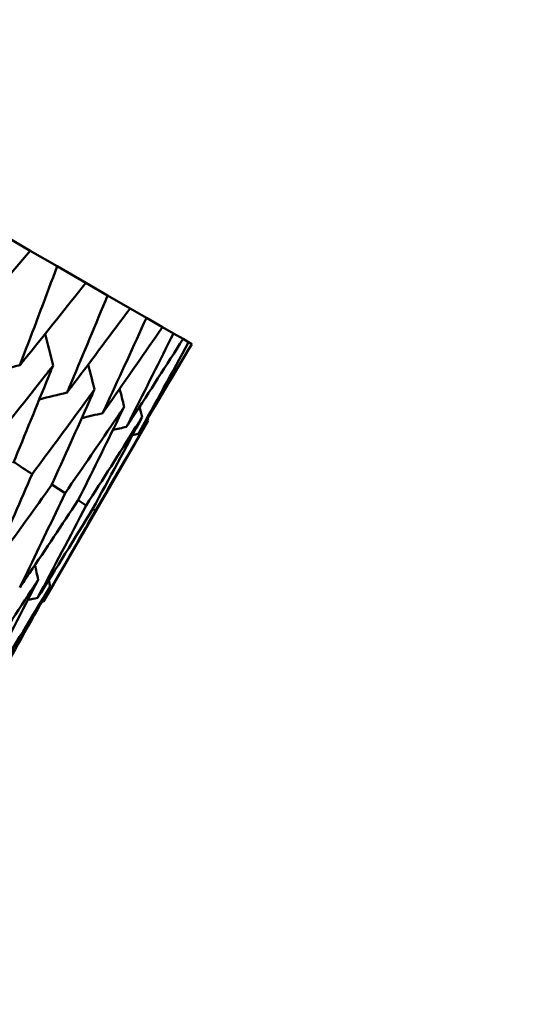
# Model space of a CAD drawing. Header units: millimetres. Extents: x 188 to 1913, y 148 to 2839.
# Tile 207 of 211: x 807.72 to 810.64, y 531.54 to 537.18. Entities that reach past the tile are written whole.
import ezdxf

# ---------------------------------------------------------------- set-up
doc = ezdxf.new("R2010")
doc.units = ezdxf.units.MM
doc.header["$LTSCALE"] = 10
doc.layers.add('Widoczne (ISO)', color=7, linetype='Continuous', lineweight=50)

msp = doc.modelspace()

# ---------------------------------------------------------------- linework, layer by layer
at = {"layer": 'Widoczne (ISO)'}
for p, q in [((807.7806, 535.8558), (807.5807, 535.9712)), ((807.7806, 535.8558), (807.9345, 535.7669)), ((808.0992, 535.6718), (807.9345, 535.7669)), ((808.0992, 535.6718), (808.223, 535.6004)), ((808.3518, 535.526), (808.223, 535.6004)), ((808.3518, 535.526), (808.4451, 535.4721)), ((808.5374, 535.4188), (808.4451, 535.4721)), ((808.5374, 535.4188), (808.5998, 535.3828)), ((808.6554, 535.3507), (808.5998, 535.3828)), ((808.6554, 535.3507), (808.6867, 535.3327)), ((808.7052, 535.322), (808.6867, 535.3327)), ((807.8566, 533.848), (808.4549, 534.8843)), ((807.9043, 534.5183), (807.9797, 534.4677)), ((808.0553, 534.4284), (808.1005, 534.3979)), ((808.1381, 534.3777), (808.1532, 534.3675))]:
    msp.add_line(p, q, dxfattribs=at)
msp.add_circle((805.9027, 570.4637), 50, dxfattribs=at)
for points, knots in [([(807.3842, 535.3946), (807.3986, 535.4112), (807.4129, 535.4277), (807.5457, 535.5811), (807.6635, 535.7183), (807.7806, 535.8558)], [0.05393723, 0.05393723, 0.05393723, 0.05393723, 0.06137399, 0.06137399, 0.12273355, 0.12273355, 0.12273355, 0.12273355]), ([(807.9345, 535.7669), (807.8716, 535.5981), (807.8081, 535.4297), (807.7361, 535.2412), (807.7283, 535.2208), (807.7205, 535.2004)], [0, 0, 0, 0, 0.06135239, 0.06135239, 0.06879633, 0.06879633, 0.06879633, 0.06879633]), ([(807.7205, 535.2004), (807.7342, 535.2174), (807.7479, 535.2343), (807.8748, 535.3911), (807.9873, 535.5313), (808.0992, 535.6718)], [0.05393723, 0.05393723, 0.05393723, 0.05393723, 0.06137399, 0.06137399, 0.12273355, 0.12273355, 0.12273355, 0.12273355]), ([(808.223, 535.6004), (808.1548, 535.4346), (808.0859, 535.2693), (808.008, 535.0842), (807.9995, 535.0642), (807.9911, 535.0442)], [0, 0, 0, 0, 0.06135239, 0.06135239, 0.06879633, 0.06879633, 0.06879633, 0.06879633]), ([(807.9911, 535.0442), (808.0041, 535.0615), (808.0172, 535.0788), (808.1381, 535.2391), (808.2453, 535.3824), (808.3518, 535.526)], [0.05393723, 0.05393723, 0.05393723, 0.05393723, 0.06137399, 0.06137399, 0.12273355, 0.12273355, 0.12273355, 0.12273355]), ([(808.4451, 535.4721), (808.3715, 535.3095), (808.2972, 535.1473), (808.2132, 534.9658), (808.2041, 534.9461), (808.1949, 534.9265)], [0, 0, 0, 0, 0.06135239, 0.06135239, 0.06879633, 0.06879633, 0.06879633, 0.06879633]), ([(808.1949, 534.9265), (808.2074, 534.9442), (808.2198, 534.9619), (808.3346, 535.1256), (808.4364, 535.2721), (808.5374, 535.4188)], [0.05393723, 0.05393723, 0.05393723, 0.05393723, 0.06137399, 0.06137399, 0.12273355, 0.12273355, 0.12273355, 0.12273355]), ([(808.5998, 535.3828), (808.5208, 535.2233), (808.441, 535.0642), (808.3509, 534.8863), (808.3411, 534.867), (808.3313, 534.8478)], [0, 0, 0, 0, 0.06135239, 0.06135239, 0.06879633, 0.06879633, 0.06879633, 0.06879633]), ([(808.3313, 534.8478), (808.3431, 534.8658), (808.3548, 534.8839), (808.4635, 535.0512), (808.5598, 535.2008), (808.6554, 535.3507)], [0.05393723, 0.05393723, 0.05393723, 0.05393723, 0.06137399, 0.06137399, 0.12273355, 0.12273355, 0.12273355, 0.12273355]), ([(807.9107, 535.1984), (807.8963, 535.18), (807.8818, 535.1615), (807.7574, 535.003), (807.6469, 534.8633), (807.5358, 534.724)], [0.05804162, 0.05804162, 0.05804162, 0.05804162, 0.06605559, 0.06605559, 0.12689392, 0.12689392, 0.12689392, 0.12689392]), ([(807.6825, 534.6393), (807.7504, 534.8035), (807.8177, 534.9682), (807.8932, 535.1549), (807.902, 535.1767), (807.9107, 535.1984)], [0.00523804, 0.00523804, 0.00523804, 0.00523804, 0.06606705, 0.06606705, 0.07409033, 0.07409033, 0.07409033, 0.07409033]), ([(808.1481, 535.0614), (808.1343, 535.0425), (808.1206, 535.0237), (808.0022, 534.8617), (807.897, 534.7189), (807.7912, 534.5765)], [0.05804162, 0.05804162, 0.05804162, 0.05804162, 0.06605559, 0.06605559, 0.12689392, 0.12689392, 0.12689392, 0.12689392]), ([(807.9017, 534.5127), (807.975, 534.6739), (808.0477, 534.8354), (808.1291, 535.0187), (808.1386, 535.04), (808.1481, 535.0614)], [0.00523804, 0.00523804, 0.00523804, 0.00523804, 0.06606705, 0.06606705, 0.07409033, 0.07409033, 0.07409033, 0.07409033]), ([(808.3183, 534.9631), (808.3053, 534.9438), (808.2922, 534.9246), (808.18, 534.7591), (808.0801, 534.6132), (807.9797, 534.4677)], [0.05804162, 0.05804162, 0.05804162, 0.05804162, 0.06605559, 0.06605559, 0.12689392, 0.12689392, 0.12689392, 0.12689392]), ([(808.0536, 534.425), (808.1323, 534.5831), (808.2104, 534.7415), (808.2979, 534.9212), (808.3081, 534.9422), (808.3183, 534.9631)], [0.00523804, 0.00523804, 0.00523804, 0.00523804, 0.06606705, 0.06606705, 0.07409033, 0.07409033, 0.07409033, 0.07409033]), ([(808.4207, 534.904), (808.4084, 534.8843), (808.396, 534.8646), (808.29, 534.6956), (808.1956, 534.5466), (808.1005, 534.3979)], [0.05804162, 0.05804162, 0.05804162, 0.05804162, 0.06605559, 0.06605559, 0.12689392, 0.12689392, 0.12689392, 0.12689392]), ([(807.7912, 534.5765), (807.7249, 534.4232), (807.658, 534.2701), (807.577, 534.0866), (807.5634, 534.0558), (807.5498, 534.0251)], [0.00418374, 0.00418374, 0.00418374, 0.00418374, 0.06147247, 0.06147247, 0.07302352, 0.07302352, 0.07302352, 0.07302352]), ([(807.5498, 534.0251), (807.5696, 534.0523), (807.5894, 534.0795), (807.7072, 534.2417), (807.8048, 534.377), (807.9017, 534.5127)], [0.04993807, 0.04993807, 0.04993807, 0.04993807, 0.0614821, 0.0614821, 0.11877783, 0.11877783, 0.11877783, 0.11877783]), ([(807.9797, 534.4677), (807.9083, 534.3173), (807.8364, 534.1671), (807.7493, 533.9872), (807.7347, 533.957), (807.72, 533.9268)], [0.00418374, 0.00418374, 0.00418374, 0.00418374, 0.06147247, 0.06147247, 0.07302352, 0.07302352, 0.07302352, 0.07302352]), ([(807.72, 533.9268), (807.7388, 533.9546), (807.7575, 533.9824), (807.8693, 534.1481), (807.9617, 534.2864), (808.0536, 534.425)], [0.04993807, 0.04993807, 0.04993807, 0.04993807, 0.0614821, 0.0614821, 0.11877783, 0.11877783, 0.11877783, 0.11877783]), ([(807.8257, 533.972), (807.8123, 533.9514), (807.7989, 533.9309), (807.6897, 533.7635), (807.5932, 533.617), (807.4961, 533.4708)], [0.06241522, 0.06241522, 0.06241522, 0.06241522, 0.0708546, 0.0708546, 0.13127416, 0.13127416, 0.13127416, 0.13127416])]:
    msp.add_open_spline(points, degree=3, knots=knots, dxfattribs=at)
for points in [[(807.9107, 535.1984), (807.8959, 535.2592), (807.881, 535.32), (807.8661, 535.3808)], [(808.6867, 535.3327), (808.5918, 535.1574), (808.4962, 534.9826), (808.3996, 534.8083)], [(808.3996, 534.8083), (808.5024, 534.9791), (808.6042, 535.1503), (808.7052, 535.322)], [(807.7205, 535.2004), (807.6554, 535.1837), (807.5904, 535.1671), (807.5254, 535.1504)], [(808.1481, 535.0614), (808.1361, 535.1092), (808.1241, 535.1569), (808.112, 535.2047)], [(807.9911, 535.0442), (807.9382, 535.0311), (807.8853, 535.018), (807.8324, 535.0049)], [(808.3183, 534.9631), (808.3096, 534.9971), (808.3008, 535.0311), (808.2921, 535.0651)], [(808.4207, 534.904), (808.4157, 534.9234), (808.4106, 534.9427), (808.4056, 534.9621)], [(808.1949, 534.9265), (808.155, 534.9168), (808.1151, 534.9072), (808.0752, 534.8976)], [(808.1375, 534.3765), (808.2328, 534.5519), (808.3272, 534.7277), (808.4207, 534.904)], [(808.4549, 534.8843), (808.3552, 534.7116), (808.2546, 534.5393), (808.1532, 534.3675)], [(808.3313, 534.8478), (808.3052, 534.8416), (808.2791, 534.8354), (808.253, 534.8292)], [(808.452, 534.8955), (808.4529, 534.8917), (808.4539, 534.888), (808.4549, 534.8843)], [(808.3996, 534.8083), (808.3883, 534.8056), (808.3769, 534.803), (808.3655, 534.8003)], [(807.6857, 534.6471), (807.7208, 534.6236), (807.756, 534.6), (807.7912, 534.5765)], [(808.1005, 534.3979), (808.0086, 534.2207), (807.9159, 534.044), (807.8224, 533.8677)], [(807.8224, 533.8677), (807.9283, 534.0368), (808.0333, 534.2065), (808.1375, 534.3765)], [(808.1532, 534.3675), (808.0552, 534.1938), (807.9563, 534.0207), (807.8566, 533.848)], [(807.8257, 533.972), (807.8195, 534), (807.8134, 534.028), (807.8072, 534.0561)], [(807.5515, 533.4388), (807.6437, 533.616), (807.7351, 533.7938), (807.8257, 533.972)], [(807.894, 533.9325), (807.8913, 533.9448), (807.8886, 533.957), (807.8859, 533.9693)], [(807.894, 533.9325), (807.7911, 533.7615), (807.6874, 533.5908), (807.5828, 533.4207)], [(807.6013, 533.41), (807.6997, 533.5837), (807.7973, 533.7579), (807.894, 533.9325)], [(807.8224, 533.8677), (807.8039, 533.864), (807.7854, 533.8604), (807.767, 533.8568)], [(807.8459, 533.8459), (807.8495, 533.8466), (807.853, 533.8473), (807.8566, 533.848)]]:
    msp.add_open_spline(points, degree=3, dxfattribs=at)

doc.saveas('drawing.dxf')
